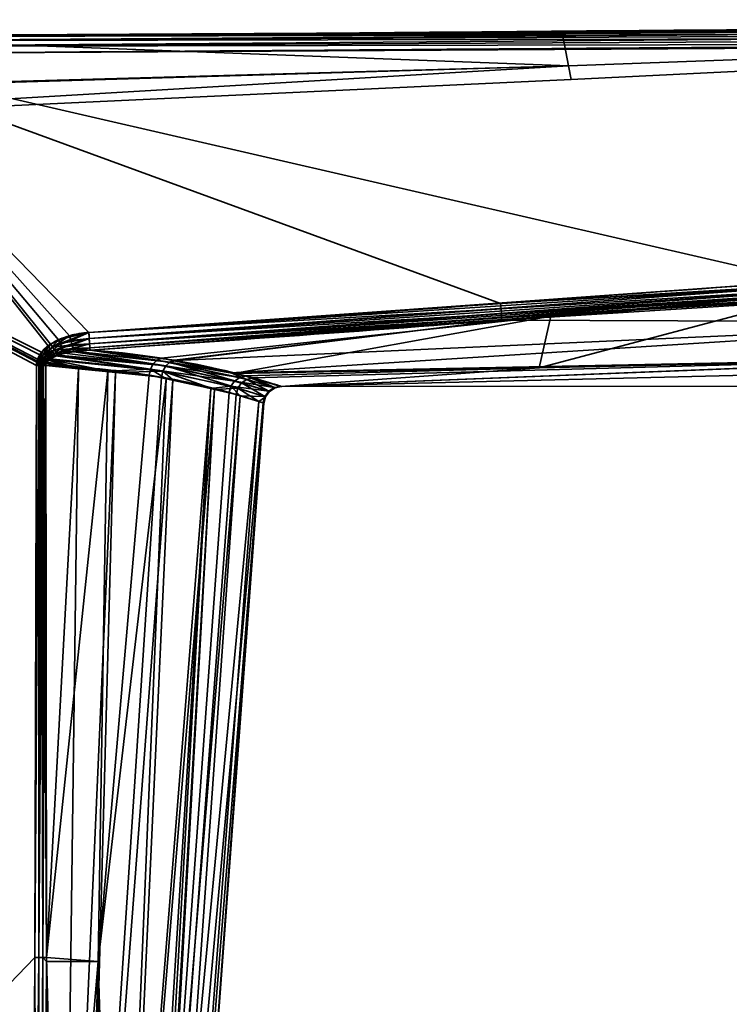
# Model space of a CAD drawing. Header units: millimetres. Extents: x -320 to 8070, y -96 to 57.
# Tile 29 of 111: x 1191 to 1211, y 27 to 54. Entities that reach past the tile are written whole.
import ezdxf

# ---------------------------------------------------------------- set-up
doc = ezdxf.new("R2010")
doc.units = ezdxf.units.MM
doc.layers.add('151', color=7, linetype='Continuous', true_color=0xffffff)

# ---------------------------------------------------------------- blocks, each defined once
blk = doc.blocks.new('UG_SURFACE_026')
at = {"layer": '151', "color": 251, "linetype": 'Continuous', "lineweight": 35}
for points in [[(1206.555, 53.789, 1114.372), (1185.74, 53.697, 1114.481), (1237.999, 53.976, 1114.655)], [(1237.999, 53.904, 1114.794), (1237.999, 53.976, 1114.655), (1185.74, 53.697, 1114.481)], [(1237.999, 53.976, 1093.346), (1185.74, 53.697, 1093.519), (1206.555, 53.789, 1093.628)], [(1185.741, 53.664, 1093.322), (1185.74, 53.697, 1093.519), (1237.999, 53.976, 1093.346)], [(1185.74, 53.697, 1114.481), (1185.741, 53.664, 1114.678), (1237.999, 53.904, 1114.794)], [(1237.999, 53.976, 1093.346), (1237.999, 53.904, 1093.206), (1185.741, 53.664, 1093.322)], [(1237.999, 53.794, 1114.905), (1237.999, 53.904, 1114.794), (1185.741, 53.664, 1114.678)], [(1237.999, 53.904, 1093.206), (1237.999, 53.794, 1093.096), (1185.741, 53.557, 1093.153)], [(1185.741, 53.557, 1093.153), (1185.741, 53.664, 1093.322), (1237.999, 53.904, 1093.206)], [(1237.999, 53.976, 1114.655), (1237.979, 54, 1114.5), (1206.555, 53.789, 1114.372)], [(1237.979, 54, 1093.5), (1206.555, 53.789, 1093.628), (1206.732, 52.855, 1098.436)], [(1206.732, 52.855, 1109.564), (1206.555, 53.789, 1114.372), (1237.979, 54, 1114.5)], [(1206.555, 53.789, 1093.628), (1237.979, 54, 1093.5), (1237.999, 53.976, 1093.346)], [(1237.979, 54, 1114.5), (1237.979, 53.999, 1109.419), (1206.732, 52.855, 1109.564)], [(1206.732, 52.855, 1098.436), (1237.979, 53.999, 1098.581), (1237.979, 54, 1093.5)], [(1237.979, 53.999, 1098.581), (1206.732, 52.855, 1098.436), (1206.801, 52.475, 1104)], [(1206.801, 52.475, 1104), (1206.732, 52.855, 1109.564), (1237.979, 53.999, 1109.419)], [(1237.979, 53.999, 1109.419), (1237.979, 53.999, 1104), (1206.801, 52.475, 1104)], [(1206.801, 52.475, 1104), (1237.979, 53.999, 1104), (1237.979, 53.999, 1098.581)], [(1185.741, 53.649, 1093.713), (1175.492, 51.979, 1098.318), (1206.732, 52.855, 1098.436)], [(1206.732, 52.855, 1109.564), (1175.492, 51.94, 1109.69), (1185.741, 53.649, 1114.287)], [(1206.555, 53.789, 1114.372), (1185.741, 53.649, 1114.287), (1185.74, 53.697, 1114.481)], [(1185.74, 53.697, 1093.519), (1185.741, 53.649, 1093.713), (1206.555, 53.789, 1093.628)], [(1238, 53.654, 1114.976), (1237.999, 53.794, 1114.905), (1185.741, 53.557, 1114.847)], [(1185.741, 53.664, 1114.678), (1185.741, 53.557, 1114.847), (1237.999, 53.794, 1114.905)], [(1185.742, 53.393, 1093.04), (1185.741, 53.557, 1093.153), (1237.999, 53.794, 1093.096)], [(1206.732, 52.855, 1098.436), (1206.555, 53.789, 1093.628), (1185.741, 53.649, 1093.713)], [(1185.741, 53.649, 1114.287), (1206.555, 53.789, 1114.372), (1206.732, 52.855, 1109.564)], [(1185.741, 53.557, 1114.847), (1185.742, 53.393, 1114.96), (1238, 53.654, 1114.976)], [(1237.999, 53.794, 1093.096), (1238, 53.654, 1093.024), (1185.742, 53.393, 1093.04)], [(1238, 53.5, 1115), (1238, 53.654, 1114.976), (1185.742, 53.393, 1114.96)], [(1185.742, 53.393, 1093.04), (1238, 53.654, 1093.024), (1238, 53.5, 1093)], [(1185.742, 53.393, 1114.96), (1185.743, 53.197, 1115), (1238, 53.5, 1115)], [(1238, 53.5, 1093), (1185.743, 53.197, 1093), (1185.742, 53.393, 1093.04)], [(1213.32, 46.841, 1115), (1246.49, 48.233, 1115), (1238, 53.5, 1115), (1185.743, 53.197, 1115)], [(1185.743, 53.197, 1093), (1238, 53.5, 1093), (1237.975, 48.234, 1093), (1204.834, 46.219, 1093)], [(1185.743, 53.197, 1115), (1175.5, 53.146, 1115), (1192.006, 44.859, 1115), (1192.256, 45.082, 1115)], [(1192.188, 45.034, 1093), (1191.955, 44.787, 1093), (1175.5, 53.146, 1093), (1185.743, 53.197, 1093)], [(1191.816, 27.953, 1115), (1191.864, 44.489, 1115), (1175.5, 53.146, 1115), (1175.5, 11, 1115)], [(1191.864, 44.489, 1115), (1191.872, 44.58, 1115), (1175.5, 53.146, 1115)], [(1191.872, 44.58, 1115), (1191.896, 44.667, 1115), (1175.5, 53.146, 1115)], [(1191.896, 44.667, 1115), (1192.006, 44.859, 1115), (1175.5, 53.146, 1115)], [(1175.5, 11, 1093), (1175.5, 53.146, 1093), (1191.864, 44.489, 1093), (1191.816, 27.953, 1093)], [(1175.5, 53.146, 1093), (1191.879, 44.612, 1093), (1191.864, 44.489, 1093)], [(1175.5, 53.146, 1093), (1191.955, 44.787, 1093), (1191.879, 44.612, 1093)], [(1185.743, 53.197, 1115), (1193.328, 45.411, 1115), (1213.32, 46.841, 1115)], [(1185.743, 53.197, 1115), (1192.786, 45.318, 1115), (1193.328, 45.411, 1115)], [(1185.743, 53.197, 1115), (1192.256, 45.082, 1115), (1192.786, 45.318, 1115)], [(1185.743, 53.197, 1093), (1192.479, 45.205, 1093), (1192.188, 45.034, 1093)], [(1204.834, 46.219, 1093), (1193.328, 45.411, 1093), (1185.743, 53.197, 1093)], [(1193.328, 45.411, 1093), (1192.479, 45.205, 1093), (1185.743, 53.197, 1093)], [(1175.488, 51.011, 1104), (1206.801, 52.475, 1104), (1206.732, 52.855, 1098.436)], [(1175.488, 51.011, 1104), (1175.492, 51.94, 1109.69), (1206.732, 52.855, 1109.564)], [(1206.732, 52.855, 1109.564), (1206.801, 52.475, 1104), (1175.488, 51.011, 1104)], [(1206.732, 52.855, 1098.436), (1175.492, 51.979, 1098.318), (1175.488, 51.011, 1104)], [(1206.801, 52.475, 1104), (1175.488, 51.011, 1104), (1175.488, 51.011, 1104)], [(1204.834, 46.219, 1093), (1237.975, 48.234, 1093), (1237.977, 48.124, 1093.012)], [(1237.977, 48.124, 1093.012), (1204.845, 46.068, 1093.023), (1204.834, 46.219, 1093)], [(1204.855, 45.932, 1093.091), (1204.845, 46.068, 1093.023), (1237.977, 48.124, 1093.012)], [(1237.977, 48.124, 1093.012), (1237.979, 48.02, 1093.048), (1204.855, 45.932, 1093.091)], [(1204.863, 45.822, 1093.196), (1204.855, 45.932, 1093.091), (1237.979, 48.02, 1093.048)], [(1237.979, 48.02, 1093.048), (1237.98, 47.925, 1093.107), (1204.863, 45.822, 1093.196)], [(1219.769, 46.693, 1093.265), (1204.863, 45.822, 1093.196), (1237.98, 47.925, 1093.107)], [(1213.33, 46.705, 1114.981), (1213.32, 46.841, 1115), (1193.328, 45.411, 1115)], [(1193.328, 45.411, 1115), (1193.339, 45.242, 1114.97), (1213.33, 46.705, 1114.981)], [(1213.339, 46.578, 1114.925), (1213.33, 46.705, 1114.981), (1193.339, 45.242, 1114.97)], [(1193.339, 45.242, 1114.97), (1193.349, 45.093, 1114.885), (1213.339, 46.578, 1114.925)], [(1213.346, 46.472, 1114.837), (1213.339, 46.578, 1114.925), (1193.349, 45.093, 1114.885)], [(1193.349, 45.093, 1114.885), (1193.356, 44.982, 1114.754), (1213.346, 46.472, 1114.837)], [(1206.239, 45.87, 1114.677), (1213.346, 46.472, 1114.837), (1193.356, 44.982, 1114.754)], [(1219.769, 46.693, 1093.265), (1204.869, 45.75, 1093.33), (1204.863, 45.822, 1093.196)], [(1204.869, 45.75, 1093.33), (1219.769, 46.693, 1093.265), (1219.62, 45.696, 1095.484)], [(1206.239, 45.87, 1114.677), (1213.352, 46.395, 1114.722), (1213.346, 46.472, 1114.837)], [(1193.328, 45.411, 1093), (1204.834, 46.219, 1093), (1204.845, 46.068, 1093.023)], [(1205.912, 44.424, 1109.691), (1219.504, 44.724, 1109.829), (1213.352, 46.395, 1114.722)], [(1213.352, 46.395, 1114.722), (1206.239, 45.87, 1114.677), (1205.912, 44.424, 1109.691)], [(1204.845, 46.068, 1093.023), (1193.339, 45.242, 1093.03), (1193.328, 45.411, 1093)], [(1193.339, 45.242, 1093.03), (1204.845, 46.068, 1093.023), (1204.855, 45.932, 1093.091)], [(1204.855, 45.932, 1093.091), (1193.349, 45.093, 1093.115), (1193.339, 45.242, 1093.03)], [(1193.349, 45.093, 1093.115), (1204.855, 45.932, 1093.091), (1204.863, 45.822, 1093.196)], [(1204.863, 45.822, 1093.196), (1193.356, 44.982, 1093.246), (1193.349, 45.093, 1093.115)], [(1193.356, 44.982, 1114.754), (1193.36, 44.921, 1114.594), (1206.239, 45.87, 1114.677)], [(1193.356, 44.982, 1093.246), (1204.863, 45.822, 1093.196), (1204.869, 45.75, 1093.33)], [(1204.869, 45.75, 1093.33), (1193.36, 44.921, 1093.406), (1193.356, 44.982, 1093.246)], [(1206.239, 45.87, 1114.677), (1193.36, 44.921, 1114.594), (1195.358, 44.695, 1112.794)], [(1195.723, 44.635, 1095.629), (1193.36, 44.921, 1093.406), (1204.869, 45.75, 1093.33)], [(1206.239, 45.87, 1114.677), (1195.358, 44.695, 1112.794), (1197.375, 44.269, 1109.603)], [(1195.758, 44.627, 1095.69), (1195.723, 44.635, 1095.629), (1204.869, 45.75, 1093.33)], [(1204.869, 45.75, 1093.33), (1219.62, 45.696, 1095.484), (1195.758, 44.627, 1095.69)], [(1197.304, 44.279, 1098.384), (1195.758, 44.627, 1095.69), (1219.62, 45.696, 1095.484)], [(1219.62, 45.696, 1095.484), (1219.505, 44.728, 1098.156), (1197.304, 44.279, 1098.384)], [(1197.375, 44.269, 1109.603), (1205.912, 44.424, 1109.691), (1206.239, 45.87, 1114.677)], [(1192.528, 45.099, 1093.014), (1192.479, 45.205, 1093), (1193.328, 45.411, 1093)], [(1193.328, 45.411, 1093), (1193.339, 45.242, 1093.03), (1192.528, 45.099, 1093.014)], [(1193.328, 45.411, 1115), (1192.786, 45.318, 1115), (1192.824, 45.186, 1114.981)], [(1192.824, 45.186, 1114.981), (1193.339, 45.242, 1114.97), (1193.328, 45.411, 1115)], [(1192.246, 44.958, 1093.009), (1192.188, 45.034, 1093), (1192.479, 45.205, 1093)], [(1192.479, 45.205, 1093), (1192.528, 45.099, 1093.014), (1192.246, 44.958, 1093.009)], [(1192.302, 44.884, 1093.037), (1192.246, 44.958, 1093.009), (1192.528, 45.099, 1093.014)], [(1192.786, 45.318, 1115), (1192.256, 45.082, 1115), (1192.312, 44.998, 1114.99)], [(1192.528, 45.099, 1093.014), (1192.574, 44.998, 1093.055), (1192.302, 44.884, 1093.037)], [(1192.312, 44.998, 1114.99), (1192.824, 45.186, 1114.981), (1192.786, 45.318, 1115)], [(1192.859, 45.064, 1114.924), (1192.824, 45.186, 1114.981), (1192.312, 44.998, 1114.99)], [(1192.574, 44.998, 1093.055), (1192.528, 45.099, 1093.014), (1193.339, 45.242, 1093.03)], [(1193.339, 45.242, 1093.03), (1193.349, 45.093, 1093.115), (1192.574, 44.998, 1093.055)], [(1193.339, 45.242, 1114.97), (1192.824, 45.186, 1114.981), (1192.859, 45.064, 1114.924)], [(1192.859, 45.064, 1114.924), (1193.349, 45.093, 1114.885), (1193.339, 45.242, 1114.97)], [(1192.006, 44.859, 1115), (1191.896, 44.667, 1115), (1191.962, 44.644, 1114.995)], [(1192.019, 44.747, 1093.006), (1191.955, 44.787, 1093), (1192.188, 45.034, 1093)], [(1191.962, 44.644, 1114.995), (1192.069, 44.809, 1114.993), (1192.006, 44.859, 1115)], [(1192.256, 45.082, 1115), (1192.006, 44.859, 1115), (1192.069, 44.809, 1114.993)], [(1192.188, 45.034, 1093), (1192.246, 44.958, 1093.009), (1192.019, 44.747, 1093.006)], [(1192.081, 44.708, 1093.023), (1192.019, 44.747, 1093.006), (1192.246, 44.958, 1093.009)], [(1192.069, 44.809, 1114.993), (1192.312, 44.998, 1114.99), (1192.256, 45.082, 1115)], [(1192.366, 44.917, 1114.959), (1192.312, 44.998, 1114.99), (1192.069, 44.809, 1114.993)], [(1192.069, 44.809, 1114.993), (1192.13, 44.76, 1114.974), (1192.366, 44.917, 1114.959)], [(1192.246, 44.958, 1093.009), (1192.302, 44.884, 1093.037), (1192.081, 44.708, 1093.023)], [(1192.141, 44.671, 1093.051), (1192.081, 44.708, 1093.023), (1192.302, 44.884, 1093.037)], [(1192.415, 44.843, 1114.909), (1192.366, 44.917, 1114.959), (1192.13, 44.76, 1114.974)], [(1192.13, 44.76, 1114.974), (1192.188, 44.714, 1114.943), (1192.415, 44.843, 1114.909)], [(1192.302, 44.884, 1093.037), (1192.354, 44.816, 1093.082), (1192.141, 44.671, 1093.051)], [(1192.415, 44.843, 1114.909), (1192.188, 44.714, 1114.943), (1192.241, 44.671, 1114.899)], [(1192.241, 44.671, 1114.899), (1192.458, 44.779, 1114.843), (1192.415, 44.843, 1114.909)], [(1192.354, 44.816, 1093.082), (1192.302, 44.884, 1093.037), (1192.574, 44.998, 1093.055)], [(1192.312, 44.998, 1114.99), (1192.366, 44.917, 1114.959), (1192.859, 45.064, 1114.924)], [(1192.574, 44.998, 1093.055), (1192.615, 44.909, 1093.121), (1192.354, 44.816, 1093.082)], [(1192.399, 44.756, 1093.142), (1192.354, 44.816, 1093.082), (1192.615, 44.909, 1093.121)], [(1192.888, 44.962, 1114.835), (1192.859, 45.064, 1114.924), (1192.366, 44.917, 1114.959)], [(1192.366, 44.917, 1114.959), (1192.415, 44.843, 1114.909), (1192.888, 44.962, 1114.835)], [(1192.615, 44.909, 1093.121), (1192.649, 44.837, 1093.208), (1192.399, 44.756, 1093.142)], [(1195.479, 44.476, 1095.806), (1192.399, 44.756, 1093.142), (1192.649, 44.837, 1093.208)], [(1192.888, 44.962, 1114.835), (1192.415, 44.843, 1114.909), (1192.458, 44.779, 1114.843)], [(1192.458, 44.779, 1114.843), (1192.9, 44.885, 1114.723), (1192.888, 44.962, 1114.835)], [(1192.9, 44.885, 1114.723), (1192.458, 44.779, 1114.843), (1195.124, 44.534, 1112.608)], [(1192.615, 44.909, 1093.121), (1192.574, 44.998, 1093.055), (1193.349, 45.093, 1093.115)], [(1193.349, 45.093, 1093.115), (1193.356, 44.982, 1093.246), (1192.615, 44.909, 1093.121)], [(1192.615, 44.909, 1093.121), (1193.356, 44.982, 1093.246), (1192.911, 44.868, 1093.282)], [(1192.911, 44.868, 1093.282), (1192.649, 44.837, 1093.208), (1192.615, 44.909, 1093.121)], [(1195.479, 44.476, 1095.806), (1192.649, 44.837, 1093.208), (1192.911, 44.868, 1093.282)], [(1193.349, 45.093, 1114.885), (1192.859, 45.064, 1114.924), (1192.888, 44.962, 1114.835)], [(1192.888, 44.962, 1114.835), (1193.356, 44.982, 1114.754), (1193.349, 45.093, 1114.885)], [(1193.356, 44.982, 1114.754), (1192.888, 44.962, 1114.835), (1192.909, 44.887, 1114.72)], [(1192.9, 44.885, 1114.723), (1192.909, 44.887, 1114.72), (1192.888, 44.962, 1114.835)], [(1192.909, 44.887, 1114.72), (1192.9, 44.885, 1114.723), (1195.233, 44.64, 1112.689)], [(1195.124, 44.534, 1112.608), (1195.233, 44.64, 1112.689), (1192.9, 44.885, 1114.723)], [(1192.909, 44.887, 1114.72), (1193.36, 44.921, 1114.594), (1193.356, 44.982, 1114.754)], [(1193.36, 44.921, 1114.594), (1192.909, 44.887, 1114.72), (1195.233, 44.64, 1112.689)], [(1193.356, 44.982, 1093.246), (1193.36, 44.921, 1093.406), (1192.911, 44.868, 1093.282)], [(1195.592, 44.582, 1095.728), (1192.911, 44.868, 1093.282), (1193.36, 44.921, 1093.406)], [(1192.911, 44.868, 1093.282), (1195.592, 44.582, 1095.728), (1195.479, 44.476, 1095.806)], [(1195.233, 44.64, 1112.689), (1195.358, 44.695, 1112.794), (1193.36, 44.921, 1114.594)], [(1193.36, 44.921, 1093.406), (1195.723, 44.635, 1095.629), (1195.592, 44.582, 1095.728)], [(1198.715, 43.899, 1103.749), (1246.861, 45.079, 1098.017), (1219.407, 43.911, 1103.992)], [(1219.505, 44.728, 1098.156), (1246.861, 45.079, 1098.017), (1198.715, 43.899, 1103.749)], [(1191.931, 44.489, 1093.006), (1191.864, 44.489, 1093), (1191.879, 44.612, 1093)], [(1191.872, 44.58, 1115), (1191.864, 44.489, 1115), (1191.931, 44.489, 1114.994)], [(1191.896, 44.667, 1115), (1191.872, 44.58, 1115), (1191.939, 44.568, 1114.995)], [(1191.931, 44.489, 1114.994), (1191.939, 44.568, 1114.995), (1191.872, 44.58, 1115)], [(1191.946, 44.596, 1093.005), (1191.879, 44.612, 1093), (1191.955, 44.787, 1093)], [(1191.879, 44.612, 1093), (1191.946, 44.596, 1093.005), (1191.931, 44.489, 1093.006)], [(1191.939, 44.568, 1114.995), (1191.962, 44.644, 1114.995), (1191.896, 44.667, 1115)], [(1191.953, 44.489, 1093.008), (1191.931, 44.489, 1093.006), (1191.946, 44.596, 1093.005)], [(1191.939, 44.568, 1114.995), (1191.931, 44.489, 1114.994), (1191.953, 44.489, 1114.992)], [(1192.026, 44.62, 1114.981), (1191.962, 44.644, 1114.995), (1191.939, 44.568, 1114.995)], [(1191.939, 44.568, 1114.995), (1192.004, 44.556, 1114.982), (1192.026, 44.62, 1114.981)], [(1192.004, 44.556, 1114.982), (1191.939, 44.568, 1114.995), (1191.953, 44.489, 1114.992)], [(1191.955, 44.787, 1093), (1192.019, 44.747, 1093.006), (1191.946, 44.596, 1093.005)], [(1192.01, 44.58, 1093.019), (1191.946, 44.596, 1093.005), (1192.019, 44.747, 1093.006)], [(1191.946, 44.596, 1093.005), (1192.01, 44.58, 1093.019), (1191.996, 44.489, 1093.02)], [(1191.996, 44.489, 1093.02), (1191.953, 44.489, 1093.008), (1191.946, 44.596, 1093.005)], [(1191.953, 44.489, 1114.992), (1191.996, 44.489, 1114.98), (1192.004, 44.556, 1114.982)], [(1192.13, 44.76, 1114.974), (1192.069, 44.809, 1114.993), (1191.962, 44.644, 1114.995)], [(1191.962, 44.644, 1114.995), (1192.026, 44.62, 1114.981), (1192.13, 44.76, 1114.974)], [(1192.039, 44.489, 1093.032), (1191.996, 44.489, 1093.02), (1192.01, 44.58, 1093.019)], [(1192.004, 44.556, 1114.982), (1191.996, 44.489, 1114.98), (1192.039, 44.489, 1114.968)], [(1192.088, 44.598, 1114.956), (1192.026, 44.62, 1114.981), (1192.004, 44.556, 1114.982)], [(1192.004, 44.556, 1114.982), (1192.067, 44.544, 1114.959), (1192.088, 44.598, 1114.956)], [(1192.039, 44.489, 1114.968), (1192.067, 44.544, 1114.959), (1192.004, 44.556, 1114.982)], [(1192.019, 44.747, 1093.006), (1192.081, 44.708, 1093.023), (1192.01, 44.58, 1093.019)], [(1192.073, 44.564, 1093.041), (1192.01, 44.58, 1093.019), (1192.081, 44.708, 1093.023)], [(1192.039, 44.489, 1093.032), (1192.01, 44.58, 1093.019), (1192.073, 44.564, 1093.041)], [(1192.188, 44.714, 1114.943), (1192.13, 44.76, 1114.974), (1192.026, 44.62, 1114.981)], [(1192.026, 44.62, 1114.981), (1192.088, 44.598, 1114.956), (1192.188, 44.714, 1114.943)], [(1192.073, 44.564, 1093.041), (1192.059, 44.488, 1093.041), (1192.039, 44.489, 1093.032)], [(1192.12, 44.488, 1093.07), (1192.059, 44.488, 1093.041), (1192.073, 44.564, 1093.041)], [(1192.088, 44.598, 1114.956), (1192.067, 44.544, 1114.959), (1192.126, 44.534, 1114.928)], [(1192.081, 44.708, 1093.023), (1192.141, 44.671, 1093.051), (1192.073, 44.564, 1093.041)], [(1192.132, 44.55, 1093.073), (1192.073, 44.564, 1093.041), (1192.141, 44.671, 1093.051)], [(1192.073, 44.564, 1093.041), (1192.132, 44.55, 1093.073), (1192.12, 44.488, 1093.07)], [(1192.188, 44.714, 1114.943), (1192.088, 44.598, 1114.956), (1192.146, 44.577, 1114.924)], [(1192.126, 44.534, 1114.928), (1192.146, 44.577, 1114.924), (1192.088, 44.598, 1114.956)], [(1193.038, 44.396, 1093.862), (1192.12, 44.488, 1093.07), (1192.132, 44.55, 1093.073)], [(1192.146, 44.577, 1114.924), (1192.126, 44.534, 1114.928), (1193.859, 44.327, 1113.496)], [(1192.141, 44.671, 1093.051), (1192.197, 44.636, 1093.089), (1192.132, 44.55, 1093.073)], [(1192.132, 44.55, 1093.073), (1192.197, 44.636, 1093.089), (1193.038, 44.396, 1093.862)], [(1192.225, 44.653, 1093.096), (1192.141, 44.671, 1093.051), (1192.354, 44.816, 1093.082)], [(1192.225, 44.653, 1093.096), (1192.197, 44.636, 1093.089), (1192.141, 44.671, 1093.051)], [(1192.146, 44.577, 1114.924), (1192.223, 44.653, 1114.904), (1192.188, 44.714, 1114.943)], [(1193.859, 44.327, 1113.496), (1192.223, 44.653, 1114.904), (1192.146, 44.577, 1114.924)], [(1192.223, 44.653, 1114.904), (1192.241, 44.671, 1114.899), (1192.188, 44.714, 1114.943)], [(1192.197, 44.636, 1093.089), (1192.225, 44.653, 1093.096), (1193.038, 44.396, 1093.862)], [(1192.241, 44.671, 1114.899), (1192.223, 44.653, 1114.904), (1195.047, 44.388, 1112.559)], [(1193.859, 44.327, 1113.496), (1195.047, 44.388, 1112.559), (1192.223, 44.653, 1114.904)], [(1192.354, 44.816, 1093.082), (1192.399, 44.756, 1093.142), (1192.225, 44.653, 1093.096)], [(1195.397, 44.33, 1095.852), (1192.225, 44.653, 1093.096), (1192.399, 44.756, 1093.142)], [(1192.225, 44.653, 1093.096), (1195.397, 44.33, 1095.852), (1194.072, 44.292, 1094.753)], [(1194.072, 44.292, 1094.753), (1193.038, 44.396, 1093.862), (1192.225, 44.653, 1093.096)], [(1192.458, 44.779, 1114.843), (1192.241, 44.671, 1114.899), (1195.047, 44.388, 1112.559)], [(1192.399, 44.756, 1093.142), (1195.479, 44.476, 1095.806), (1195.397, 44.33, 1095.852)], [(1195.047, 44.388, 1112.559), (1195.124, 44.534, 1112.608), (1192.458, 44.779, 1114.843)], [(1197.543, 44.157, 1109.016), (1195.233, 44.64, 1112.689), (1195.124, 44.534, 1112.608)], [(1197.375, 44.269, 1109.603), (1195.358, 44.695, 1112.794), (1195.233, 44.64, 1112.689)], [(1195.233, 44.64, 1112.689), (1197.543, 44.157, 1109.016), (1197.375, 44.269, 1109.603)], [(1197.596, 44.001, 1099.536), (1195.479, 44.476, 1095.806), (1195.592, 44.582, 1095.728)], [(1195.592, 44.582, 1095.728), (1195.723, 44.635, 1095.629), (1195.758, 44.627, 1095.69)], [(1195.592, 44.582, 1095.728), (1195.758, 44.627, 1095.69), (1197.304, 44.279, 1098.384)], [(1197.304, 44.279, 1098.384), (1197.741, 44.102, 1099.494), (1195.592, 44.582, 1095.728)], [(1195.592, 44.582, 1095.728), (1197.741, 44.102, 1099.494), (1197.596, 44.001, 1099.536)], [(1197.909, 44.143, 1099.438), (1197.304, 44.279, 1098.384), (1219.505, 44.728, 1098.156)], [(1198.715, 43.899, 1103.749), (1197.909, 44.143, 1099.438), (1219.505, 44.728, 1098.156)], [(1219.407, 43.911, 1103.992), (1219.504, 44.724, 1109.829), (1198.693, 43.906, 1104.805)], [(1198.693, 43.906, 1104.805), (1219.504, 44.724, 1109.829), (1205.912, 44.424, 1109.691)], [(1191.931, 44.489, 1114.994), (1191.816, 27.953, 1115), (1191.933, 27.953, 1114.986)], [(1191.931, 44.489, 1114.994), (1191.864, 44.489, 1115), (1191.816, 27.953, 1115)], [(1191.816, 27.953, 1093), (1191.864, 44.489, 1093), (1191.931, 44.489, 1093.006)], [(1191.931, 44.489, 1093.006), (1191.933, 27.953, 1093.014), (1191.816, 27.953, 1093)], [(1191.933, 27.953, 1114.986), (1191.953, 44.489, 1114.992), (1191.931, 44.489, 1114.994)], [(1191.931, 44.489, 1093.006), (1191.953, 44.489, 1093.008), (1191.933, 27.953, 1093.014)], [(1191.933, 27.953, 1114.986), (1192.045, 27.952, 1114.944), (1192.039, 44.489, 1114.968)], [(1192.039, 44.489, 1114.968), (1191.996, 44.489, 1114.98), (1191.933, 27.953, 1114.986)], [(1191.996, 44.489, 1114.98), (1191.953, 44.489, 1114.992), (1191.933, 27.953, 1114.986)], [(1191.933, 27.953, 1093.014), (1191.953, 44.489, 1093.008), (1191.996, 44.489, 1093.02)], [(1191.996, 44.489, 1093.02), (1192.045, 27.952, 1093.055), (1191.933, 27.953, 1093.014)], [(1191.996, 44.489, 1093.02), (1192.039, 44.489, 1093.032), (1192.045, 27.952, 1093.055)], [(1192.039, 44.489, 1114.968), (1192.059, 44.488, 1114.959), (1192.067, 44.544, 1114.959)], [(1192.059, 44.488, 1114.959), (1192.039, 44.489, 1114.968), (1192.045, 27.952, 1114.944)], [(1192.045, 27.952, 1093.055), (1192.039, 44.489, 1093.032), (1192.059, 44.488, 1093.041)], [(1192.045, 27.952, 1114.944), (1192.143, 27.952, 1114.878), (1192.12, 44.488, 1114.93)], [(1192.12, 44.488, 1114.93), (1192.059, 44.488, 1114.959), (1192.045, 27.952, 1114.944)], [(1192.059, 44.488, 1093.041), (1192.143, 27.952, 1093.122), (1192.045, 27.952, 1093.055)], [(1192.067, 44.544, 1114.959), (1192.059, 44.488, 1114.959), (1192.12, 44.488, 1114.93)], [(1192.059, 44.488, 1093.041), (1192.12, 44.488, 1093.07), (1192.143, 27.952, 1093.122)], [(1192.12, 44.488, 1114.93), (1192.126, 44.534, 1114.928), (1192.067, 44.544, 1114.959)], [(1192.126, 44.534, 1114.928), (1192.12, 44.488, 1114.93), (1193.859, 44.327, 1113.496)], [(1193.859, 44.327, 1113.496), (1192.12, 44.488, 1114.93), (1192.143, 27.952, 1114.878)], [(1192.143, 27.952, 1093.122), (1192.12, 44.488, 1093.07), (1193.038, 44.396, 1093.862)], [(1192.143, 27.952, 1093.122), (1193.038, 44.396, 1093.862), (1192.597, 11, 1094.039)], [(1192.143, 27.952, 1114.878), (1193.587, 27.845, 1113.426), (1193.859, 44.327, 1113.496)], [(1192.597, 11, 1094.039), (1193.038, 44.396, 1093.862), (1194.072, 44.292, 1094.753)], [(1194.072, 44.292, 1094.753), (1193.164, 11, 1095.113), (1192.597, 11, 1094.039)], [(1193.164, 11, 1095.113), (1194.072, 44.292, 1094.753), (1195.357, 44.162, 1095.86)], [(1195.008, 44.22, 1112.548), (1193.859, 44.327, 1113.496), (1193.587, 27.845, 1113.426)], [(1193.859, 44.327, 1113.496), (1195.008, 44.22, 1112.548), (1195.047, 44.388, 1112.559)], [(1195.397, 44.33, 1095.852), (1195.357, 44.162, 1095.86), (1194.072, 44.292, 1094.753)], [(1195.047, 44.388, 1112.559), (1195.008, 44.22, 1112.548), (1195.488, 44.116, 1111.778)], [(1197.401, 44.055, 1108.97), (1195.124, 44.534, 1112.608), (1195.047, 44.388, 1112.559)], [(1197.299, 43.908, 1108.945), (1195.047, 44.388, 1112.559), (1195.488, 44.116, 1111.778), (1196.734, 43.846, 1109.778)], [(1195.047, 44.388, 1112.559), (1197.299, 43.908, 1108.945), (1197.401, 44.055, 1108.97)], [(1195.124, 44.534, 1112.608), (1197.401, 44.055, 1108.97), (1197.543, 44.157, 1109.016)], [(1195.674, 44.089, 1096.421), (1195.357, 44.162, 1095.86), (1195.397, 44.33, 1095.852)], [(1197.493, 43.854, 1099.558), (1195.397, 44.33, 1095.852), (1195.479, 44.476, 1095.806)], [(1195.397, 44.33, 1095.852), (1197.493, 43.854, 1099.558), (1196.836, 43.82, 1098.477)], [(1196.836, 43.82, 1098.477), (1195.674, 44.089, 1096.421), (1195.397, 44.33, 1095.852)], [(1195.479, 44.476, 1095.806), (1197.596, 44.001, 1099.536), (1197.493, 43.854, 1099.558)], [(1197.304, 44.279, 1098.384), (1197.909, 44.143, 1099.438), (1197.741, 44.102, 1099.494)], [(1205.912, 44.424, 1109.691), (1197.375, 44.269, 1109.603), (1197.707, 44.199, 1109.079)], [(1205.912, 44.424, 1109.691), (1197.707, 44.199, 1109.079), (1198.693, 43.906, 1104.805)], [(1193.164, 11, 1095.113), (1195.357, 44.162, 1095.86), (1195.674, 44.089, 1096.421)], [(1195.674, 44.089, 1096.421), (1194.147, 11, 1096.977), (1193.164, 11, 1095.113)], [(1193.587, 27.845, 1113.426), (1195.488, 44.116, 1111.778), (1195.008, 44.22, 1112.548)], [(1194.106, 11, 1111.273), (1195.488, 44.116, 1111.778), (1193.587, 27.845, 1113.426)], [(1196.734, 43.846, 1109.778), (1195.488, 44.116, 1111.778), (1194.106, 11, 1111.273)], [(1194.147, 11, 1096.977), (1195.674, 44.089, 1096.421), (1196.836, 43.82, 1098.477)], [(1198.353, 43.773, 1104.787), (1197.401, 44.055, 1108.97), (1197.299, 43.908, 1108.945)], [(1197.543, 44.157, 1109.016), (1197.707, 44.199, 1109.079), (1197.375, 44.269, 1109.603)], [(1198.51, 43.872, 1104.795), (1197.543, 44.157, 1109.016), (1197.401, 44.055, 1108.97)], [(1197.401, 44.055, 1108.97), (1198.353, 43.773, 1104.787), (1198.51, 43.872, 1104.795)], [(1198.263, 43.616, 1103.756), (1197.493, 43.854, 1099.558), (1197.596, 44.001, 1099.536)], [(1197.707, 44.199, 1109.079), (1197.543, 44.157, 1109.016), (1198.51, 43.872, 1104.795)], [(1198.374, 43.766, 1103.755), (1197.596, 44.001, 1099.536), (1197.741, 44.102, 1099.494)], [(1197.596, 44.001, 1099.536), (1198.374, 43.766, 1103.755), (1198.263, 43.616, 1103.756)], [(1198.51, 43.872, 1104.795), (1198.693, 43.906, 1104.805), (1197.707, 44.199, 1109.079)], [(1198.532, 43.865, 1103.752), (1197.741, 44.102, 1099.494), (1197.909, 44.143, 1099.438)], [(1197.741, 44.102, 1099.494), (1198.532, 43.865, 1103.752), (1198.374, 43.766, 1103.755)], [(1197.909, 44.143, 1099.438), (1198.715, 43.899, 1103.749), (1198.532, 43.865, 1103.752)], [(1194.106, 11, 1111.273), (1194.701, 11, 1110.199), (1196.734, 43.846, 1109.778)], [(1196.836, 43.82, 1098.477), (1194.934, 11, 1098.47), (1194.147, 11, 1096.977)], [(1194.701, 11, 1110.199), (1194.863, 11, 1109.341), (1196.734, 43.846, 1109.778)], [(1197.252, 43.733, 1108.945), (1196.734, 43.846, 1109.778), (1194.863, 11, 1109.341)], [(1197.555, 43.64, 1107.609), (1197.252, 43.733, 1108.945), (1194.863, 11, 1109.341)], [(1196.836, 43.82, 1098.477), (1194.996, 11, 1098.883), (1194.934, 11, 1098.47)], [(1194.996, 11, 1098.883), (1196.836, 43.82, 1098.477), (1197.445, 43.678, 1099.557)], [(1196.734, 43.846, 1109.778), (1197.252, 43.733, 1108.945), (1197.299, 43.908, 1108.945)], [(1197.493, 43.854, 1099.558), (1197.445, 43.678, 1099.557), (1196.836, 43.82, 1098.477)], [(1197.299, 43.908, 1108.945), (1197.252, 43.733, 1108.945), (1197.555, 43.64, 1107.609)], [(1198.242, 43.623, 1104.784), (1197.299, 43.908, 1108.945), (1197.555, 43.64, 1107.609)], [(1197.299, 43.908, 1108.945), (1198.242, 43.623, 1104.784), (1198.353, 43.773, 1104.787)], [(1198.074, 43.481, 1102.985), (1197.445, 43.678, 1099.557), (1197.493, 43.854, 1099.558)], [(1197.493, 43.854, 1099.558), (1198.263, 43.616, 1103.756), (1198.074, 43.481, 1102.985)], [(1198.374, 43.766, 1103.755), (1198.353, 43.773, 1104.787), (1198.242, 43.623, 1104.784)], [(1198.242, 43.623, 1104.784), (1198.263, 43.616, 1103.756), (1198.374, 43.766, 1103.755)], [(1198.532, 43.865, 1103.752), (1198.51, 43.872, 1104.795), (1198.353, 43.773, 1104.787)], [(1198.353, 43.773, 1104.787), (1198.374, 43.766, 1103.755), (1198.532, 43.865, 1103.752)], [(1198.71, 43.901, 1103.992), (1198.693, 43.906, 1104.805), (1198.51, 43.872, 1104.795)], [(1198.51, 43.872, 1104.795), (1198.532, 43.865, 1103.752), (1198.71, 43.901, 1103.992)], [(1198.532, 43.865, 1103.752), (1198.715, 43.899, 1103.749), (1198.71, 43.901, 1103.992)], [(1198.693, 43.906, 1104.805), (1198.71, 43.901, 1103.992), (1219.407, 43.911, 1103.992)], [(1219.407, 43.911, 1103.992), (1198.71, 43.901, 1103.992), (1198.715, 43.899, 1103.749)], [(1194.863, 11, 1109.341), (1195.258, 11, 1107.254), (1197.555, 43.64, 1107.609)], [(1194.996, 11, 1098.883), (1197.445, 43.678, 1099.557), (1198.074, 43.481, 1102.985)], [(1198.074, 43.481, 1102.985), (1195.627, 11, 1103.094), (1194.996, 11, 1098.883)], [(1198.194, 43.443, 1104.784), (1197.555, 43.64, 1107.609), (1195.258, 11, 1107.254)], [(1195.627, 11, 1103.094), (1198.074, 43.481, 1102.985), (1198.215, 43.436, 1103.755)], [(1197.555, 43.64, 1107.609), (1198.194, 43.443, 1104.784), (1198.242, 43.623, 1104.784)], [(1198.263, 43.616, 1103.756), (1198.215, 43.436, 1103.755), (1198.074, 43.481, 1102.985)], [(1198.263, 43.616, 1103.756), (1198.242, 43.623, 1104.784), (1198.194, 43.443, 1104.784)], [(1198.194, 43.443, 1104.784), (1198.215, 43.436, 1103.755), (1198.263, 43.616, 1103.756)], [(1195.258, 11, 1107.254), (1195.812, 11, 1104.328), (1198.194, 43.443, 1104.784)], [(1195.812, 11, 1104.328), (1195.627, 11, 1103.094), (1198.215, 43.436, 1103.755)], [(1198.215, 43.436, 1103.755), (1198.194, 43.443, 1104.784), (1195.812, 11, 1104.328)], [(1175.5, 11, 1115), (1191.756, 11, 1115), (1191.816, 27.953, 1115)], [(1191.816, 27.953, 1093), (1191.756, 11, 1093), (1175.5, 11, 1093)], [(1191.816, 27.953, 1115), (1191.756, 11, 1115), (1191.875, 11, 1114.986)], [(1191.756, 11, 1093), (1191.816, 27.953, 1093), (1191.933, 27.953, 1093.014)], [(1191.933, 27.953, 1093.014), (1191.906, 11, 1093.026), (1191.756, 11, 1093)], [(1191.875, 11, 1114.986), (1191.933, 27.953, 1114.986), (1191.816, 27.953, 1115)], [(1191.875, 11, 1114.986), (1191.904, 11, 1114.973), (1191.933, 27.953, 1114.986)], [(1192.045, 27.952, 1114.944), (1191.933, 27.953, 1114.986), (1191.904, 11, 1114.973)], [(1191.904, 11, 1114.973), (1192.029, 11, 1114.919), (1192.045, 27.952, 1114.944)], [(1191.921, 11, 1093.028), (1191.906, 11, 1093.026), (1191.933, 27.953, 1093.014)], [(1191.921, 11, 1093.028), (1191.933, 27.953, 1093.014), (1192.045, 27.952, 1093.055)], [(1192.045, 27.952, 1093.055), (1192.04, 11, 1093.094), (1191.921, 11, 1093.028)], [(1192.029, 11, 1114.919), (1192.041, 11, 1114.908), (1192.045, 27.952, 1114.944)], [(1192.068, 11, 1093.11), (1192.04, 11, 1093.094), (1192.045, 27.952, 1093.055)], [(1192.143, 27.845, 1114.878), (1192.045, 27.952, 1114.944), (1192.041, 11, 1114.908)], [(1192.041, 11, 1114.908), (1192.152, 11, 1114.805), (1192.143, 27.845, 1114.878)], [(1192.143, 27.845, 1114.878), (1192.143, 27.952, 1114.878), (1192.045, 27.952, 1114.944)], [(1192.068, 11, 1093.11), (1192.045, 27.952, 1093.055), (1192.143, 27.952, 1093.122)], [(1192.143, 27.952, 1093.122), (1192.152, 11, 1093.195), (1192.068, 11, 1093.11)], [(1192.597, 11, 1094.039), (1192.152, 11, 1093.195), (1192.143, 27.952, 1093.122)], [(1192.143, 27.952, 1114.878), (1192.143, 27.845, 1114.878), (1193.587, 27.845, 1113.426)], [(1193.587, 27.845, 1113.426), (1192.143, 27.845, 1114.878), (1192.152, 11, 1114.805)], [(1192.152, 11, 1114.805), (1193.063, 11, 1113.16), (1193.587, 27.845, 1113.426)], [(1193.587, 27.845, 1113.426), (1193.063, 11, 1113.16), (1194.106, 11, 1111.273)]]:
    blk.add_3dface(points, dxfattribs=at)

msp = doc.modelspace()

# ---------------------------------------------------------------- linework, layer by layer
at = {"layer": '151', "color": 251, "linetype": 'Continuous', "lineweight": 35, "extrusion": (0.997886, 0.064982, -3.60723e-15)}
for centre, start, end in [((-32.23, 1114.5, 1193.757), 90, 169.2091), ((-32.23, 1093.5, 1193.757), 190.7909, 270)]:
    msp.add_arc(centre, 0.5, start, end, dxfattribs=at)
at = {"layer": '151', "color": 251, "linetype": 'Continuous', "lineweight": 35, "extrusion": (0.002638, 0.999997, 0)}
for centre, start, end in [((-1191.743, 1114.5, 47.633), 90, 120.747), ((-1191.743, 1093.5, 47.633), 239.253, 270)]:
    msp.add_arc(centre, 0.5, start, end, dxfattribs=at)
at = {"layer": '151', "color": 251, "linetype": 'Continuous', "lineweight": 35}
for points, knots in [([(1175.498, 53.587, 1114.264), (1185.915, 53.633, 1114.28), (1196.332, 53.74, 1114.321), (1217.165, 53.913, 1114.421), (1227.581, 53.973, 1114.474), (1248.415, 54.027, 1114.526), (1258.832, 54.074, 1114.58), (1279.666, 54.132, 1114.685), (1290.082, 54.143, 1114.73), (1300.499, 54.146, 1114.747)], [0, 0, 0, 0, 0.25, 0.25, 0.5, 0.5, 0.75, 0.75, 1, 1, 1, 1]), ([(1300.499, 54.146, 1093.253), (1290.082, 54.143, 1093.27), (1279.666, 54.132, 1093.315), (1258.832, 54.074, 1093.42), (1248.415, 54.027, 1093.474), (1227.581, 53.973, 1093.526), (1217.165, 53.913, 1093.579), (1196.332, 53.74, 1093.679), (1185.915, 53.633, 1093.72), (1175.498, 53.587, 1093.736)], [0, 0, 0, 0, 0.25, 0.25, 0.5, 0.5, 0.75, 0.75, 1, 1, 1, 1]), ([(1175.5, 53.146, 1093), (1185.917, 53.183, 1093), (1196.333, 53.27, 1093), (1217.166, 53.416, 1093), (1227.583, 53.473, 1093), (1258.833, 53.554, 1093), (1279.666, 53.685, 1093), (1300.5, 53.711, 1093)], [0, 0, 0, 0, 0.25, 0.25, 0.5, 0.5, 1, 1, 1, 1]), ([(1300.5, 53.711, 1115), (1279.666, 53.685, 1115), (1258.833, 53.554, 1115), (1227.583, 53.473, 1115), (1217.166, 53.416, 1115), (1196.333, 53.27, 1115), (1185.917, 53.183, 1115), (1175.5, 53.146, 1115)], [0, 0, 0, 0, 0.5, 0.5, 0.75, 0.75, 1, 1, 1, 1]), ([(1193.328, 45.411, 1115), (1202.246, 45.992, 1115), (1211.155, 46.719, 1115), (1224.53, 47.608, 1115), (1228.99, 47.857, 1115), (1235.682, 48.169, 1115), (1237.914, 48.253, 1115), (1242.385, 48.242, 1115), (1244.621, 48.232, 1115), (1264.737, 48.247, 1115), (1282.619, 48.237, 1115), (1300.5, 48.235, 1115)], [0, 0, 0, 0, 0.25, 0.25, 0.375, 0.375, 0.4375, 0.4375, 0.5, 0.5, 1, 1, 1, 1]), ([(1300.5, 48.235, 1093), (1282.617, 48.237, 1093), (1264.735, 48.247, 1093), (1244.617, 48.232, 1093), (1242.382, 48.242, 1093), (1237.911, 48.253, 1093), (1235.677, 48.169, 1093), (1228.983, 47.857, 1093), (1224.523, 47.607, 1093), (1211.151, 46.719, 1093), (1202.244, 45.992, 1093), (1193.328, 45.411, 1093)], [0, 0, 0, 0, 0.5, 0.5, 0.5625, 0.5625, 0.625, 0.625, 0.75, 0.75, 1, 1, 1, 1]), ([(1300.5, 47.848, 1114.816), (1282.622, 47.849, 1114.816), (1264.745, 47.86, 1114.816), (1244.632, 47.844, 1114.816), (1242.397, 47.854, 1114.816), (1237.927, 47.866, 1114.817), (1235.696, 47.778, 1114.812), (1229.006, 47.454, 1114.795), (1224.548, 47.193, 1114.779), (1211.18, 46.266, 1114.716), (1202.275, 45.512, 1114.651), (1193.36, 44.921, 1114.594)], [0, 0, 0, 0, 0.5, 0.5, 0.5625, 0.5625, 0.625, 0.625, 0.75, 0.75, 1, 1, 1, 1]), ([(1193.36, 44.921, 1093.406), (1202.273, 45.512, 1093.349), (1211.174, 46.265, 1093.284), (1224.54, 47.192, 1093.221), (1228.999, 47.453, 1093.205), (1235.691, 47.778, 1093.188), (1237.924, 47.866, 1093.183), (1242.394, 47.854, 1093.184), (1244.628, 47.844, 1093.184), (1264.742, 47.86, 1093.184), (1282.621, 47.849, 1093.184), (1300.5, 47.848, 1093.184)], [0, 0, 0, 0, 0.25, 0.25, 0.375, 0.375, 0.4375, 0.4375, 0.5, 0.5, 1, 1, 1, 1]), ([(1191.864, 44.489, 1115), (1191.864, 44.549, 1115), (1191.876, 44.611, 1115), (1191.921, 44.737, 1115), (1191.96, 44.801, 1115), (1192.076, 44.946, 1115), (1192.163, 45.02, 1115), (1192.417, 45.189, 1115), (1192.6, 45.265, 1115), (1192.962, 45.369, 1115), (1193.145, 45.399, 1115), (1193.328, 45.411, 1115)], [0, 0, 0, 0, 0.096721, 0.096721, 0.214423, 0.214423, 0.394065, 0.394065, 0.705671, 0.705671, 1, 1, 1, 1]), ([(1193.328, 45.411, 1093), (1193.015, 45.391, 1093), (1192.712, 45.322, 1093), (1192.29, 45.112, 1093), (1192.157, 45.024, 1093), (1191.944, 44.797, 1093), (1191.864, 44.648, 1093), (1191.864, 44.489, 1093)], [0, 0, 0, 0, 0.5, 0.5, 0.75, 0.75, 1, 1, 1, 1]), ([(1193.36, 44.921, 1114.594), (1193.209, 44.919, 1114.637), (1193.059, 44.908, 1114.679), (1192.757, 44.865, 1114.763), (1192.604, 44.832, 1114.804), (1192.382, 44.751, 1114.863), (1192.307, 44.718, 1114.882), (1192.225, 44.66, 1114.904), (1192.21, 44.648, 1114.908), (1192.177, 44.618, 1114.916), (1192.159, 44.599, 1114.92), (1192.139, 44.566, 1114.925), (1192.133, 44.553, 1114.927), (1192.122, 44.524, 1114.929), (1192.119, 44.506, 1114.93), (1192.12, 44.488, 1114.93)], [0, 0, 0, 0, 0.32854, 0.32854, 0.66503, 0.66503, 0.839481, 0.839481, 0.880866, 0.880866, 0.934487, 0.934487, 0.963019, 0.963019, 1, 1, 1, 1]), ([(1193.36, 44.921, 1093.406), (1193.122, 44.918, 1093.338), (1192.881, 44.894, 1093.271), (1192.564, 44.816, 1093.186), (1192.48, 44.79, 1093.163), (1192.327, 44.726, 1093.123), (1192.255, 44.689, 1093.104), (1192.18, 44.621, 1093.085), (1192.165, 44.605, 1093.081), (1192.144, 44.575, 1093.076), (1192.137, 44.563, 1093.074), (1192.125, 44.535, 1093.071), (1192.121, 44.519, 1093.07), (1192.12, 44.498, 1093.07), (1192.12, 44.493, 1093.07), (1192.12, 44.488, 1093.07)], [0, 0, 0, 0, 0.52176, 0.52176, 0.710692, 0.710692, 0.880314, 0.880314, 0.927377, 0.927377, 0.956353, 0.956353, 0.990365, 0.990365, 1, 1, 1, 1]), ([(1193.36, 44.921, 1114.594), (1195.036, 44.797, 1113.371), (1196.387, 44.532, 1111.772), (1198.229, 44.073, 1108.12), (1198.718, 43.898, 1106.074), (1198.717, 43.899, 1102.957), (1198.596, 43.939, 1101.935), (1198.125, 44.083, 1099.945), (1197.767, 44.188, 1098.963), (1196.39, 44.532, 1096.233), (1195.037, 44.797, 1094.629), (1193.36, 44.921, 1093.406)], [0, 0, 0, 0, 0.25, 0.25, 0.5, 0.5, 0.625, 0.625, 0.75, 0.75, 1, 1, 1, 1]), ([(1191.864, 44.489, 1093), (1191.85, 38.977, 1093), (1191.833, 33.465, 1093), (1191.797, 22.302, 1093), (1191.777, 16.651, 1093), (1191.756, 11, 1093)], [0, 0, 0, 0, 0.493777, 0.493777, 1, 1, 1, 1]), ([(1191.756, 11, 1115), (1191.777, 16.651, 1115), (1191.797, 22.302, 1115), (1191.833, 33.465, 1115), (1191.85, 38.977, 1115), (1191.864, 44.489, 1115)], [0, 0, 0, 0, 0.506223, 0.506223, 1, 1, 1, 1]), ([(1192.12, 44.488, 1093.07), (1193.07, 44.458, 1093.636), (1193.92, 44.377, 1094.311), (1195.432, 44.163, 1095.876), (1196.087, 44.028, 1096.767), (1197.135, 43.774, 1098.661), (1197.542, 43.652, 1099.692), (1198.079, 43.484, 1101.803), (1198.217, 43.436, 1102.888), (1198.218, 43.435, 1105.098), (1198.08, 43.483, 1106.192), (1197.545, 43.651, 1108.299), (1197.138, 43.773, 1109.332), (1195.567, 44.155, 1112.177), (1194.02, 44.427, 1113.799), (1192.12, 44.488, 1114.93)], [0, 0, 0, 0, 0.125, 0.125, 0.25, 0.25, 0.375, 0.375, 0.5, 0.5, 0.625, 0.625, 0.75, 0.75, 1, 1, 1, 1]), ([(1192.152, 11, 1093.195), (1192.153, 16.651, 1093.168), (1192.149, 22.301, 1093.143), (1192.137, 33.464, 1093.101), (1192.129, 38.976, 1093.084), (1192.12, 44.488, 1093.07)], [0, 0, 0, 0, 0.506202, 0.506202, 1, 1, 1, 1]), ([(1192.12, 44.488, 1114.93), (1192.129, 38.976, 1114.916), (1192.137, 33.464, 1114.899), (1192.149, 22.301, 1114.857), (1192.153, 16.651, 1114.832), (1192.152, 11, 1114.805)], [0, 0, 0, 0, 0.493798, 0.493798, 1, 1, 1, 1])]:
    msp.add_open_spline(points, degree=3, knots=knots, dxfattribs=at)

# ---------------------------------------------------------------- block references
msp.add_blockref('UG_SURFACE_026', (0, 0), dxfattribs=at)

doc.saveas('drawing.dxf')
